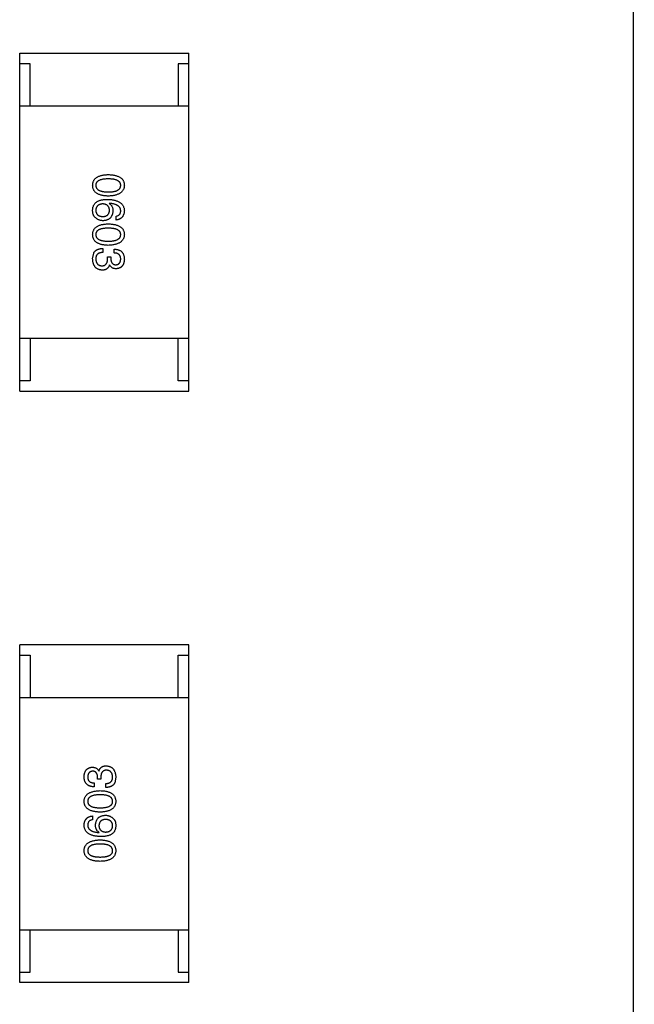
# Model space of a CAD drawing. Header units: inches. Extents: x -100 to 126, y -58 to 58.
# Tile 61 of 118: x 113.3 to 116.21, y -18.59 to -13.93. Entities that reach past the tile are written whole.
import ezdxf

# ---------------------------------------------------------------- set-up
doc = ezdxf.new("R2010")
doc.units = ezdxf.units.IN
doc.header["$LTSCALE"] = 1.21
doc.header["$MEASUREMENT"] = 0
doc.layers.get('0').update_dxf_attribs({"linetype": 'CONTINUOUS'})

msp = doc.modelspace()

# ---------------------------------------------------------------- linework, layer by layer
at = {"color": 7, "linetype": 'Continuous'}
for p, q in [((116.2082, -55.7893), (116.2011, 16.0874)), ((113.2988, -14.0894), (114.0988, -14.0894)), ((113.2988, -15.6894), (113.2988, -14.0894)), ((114.0988, -15.6894), (114.0988, -14.0894)), ((113.3488, -14.1394), (113.2988, -14.1394)), ((113.3488, -14.3394), (113.3488, -14.1394)), ((114.0988, -14.1394), (114.0488, -14.1394)), ((114.0488, -14.1394), (114.0488, -14.3394)), ((114.0988, -14.3394), (113.2988, -14.3394)), ((113.7226, -14.7999), (113.7218, -14.8007)), ((113.7546, -14.8786), (113.7546, -14.8606)), ((113.6439, -15.0626), (113.6489, -15.0355)), ((113.6915, -15.0134), (113.6915, -15.0322)), ((113.7144, -15.0527), (113.73, -15.0527)), ((113.7144, -15.0617), (113.7144, -15.0527)), ((113.73, -15.0527), (113.73, -15.0626)), ((113.7456, -15.0347), (113.7456, -15.0167)), ((113.7243, -15.0913), (113.7234, -15.0913)), ((114.0988, -15.4394), (113.2988, -15.4394)), ((113.3488, -15.4394), (113.3488, -15.6394)), ((114.0488, -15.6394), (114.0488, -15.4394)), ((113.3488, -15.6394), (113.2988, -15.6394)), ((114.0988, -15.6394), (114.0488, -15.6394)), ((113.2988, -15.6894), (114.0988, -15.6894)), ((114.0985, -16.8891), (113.2985, -16.8891)), ((113.2985, -18.4891), (113.2985, -16.8891)), ((114.0985, -18.4891), (114.0985, -16.8891)), ((113.2985, -16.9391), (113.3485, -16.9391)), ((113.3485, -16.9391), (113.3485, -17.1391)), ((114.0485, -16.9391), (114.0985, -16.9391)), ((114.0485, -17.1391), (114.0485, -16.9391)), ((113.2985, -17.1391), (114.0985, -17.1391)), ((113.6672, -17.5258), (113.6672, -17.5159)), ((113.6828, -17.5258), (113.6672, -17.5258)), ((113.673, -17.4873), (113.6738, -17.4873)), ((113.6828, -17.5168), (113.6828, -17.5258)), ((113.7533, -17.5159), (113.7484, -17.543)), ((113.6516, -17.5438), (113.6516, -17.5618)), ((113.7057, -17.5651), (113.7057, -17.5463)), ((113.6426, -17.6999), (113.6426, -17.7179)), ((113.6746, -17.7786), (113.6754, -17.7778)), ((113.2985, -18.2391), (114.0985, -18.2391)), ((113.3485, -18.4391), (113.3485, -18.2391)), ((114.0485, -18.2391), (114.0485, -18.4391)), ((113.2985, -18.4391), (113.3485, -18.4391)), ((114.0485, -18.4391), (114.0985, -18.4391)), ((114.0985, -18.4891), (113.2985, -18.4891))]:
    msp.add_line(p, q, dxfattribs=at)
for points, knots in [([(113.6439, -14.7145), (113.644, -14.7125), (113.6442, -14.7086), (113.6451, -14.703), (113.6467, -14.6977), (113.6487, -14.6928), (113.6514, -14.6883), (113.6546, -14.6842), (113.6584, -14.6804), (113.6628, -14.6771), (113.6677, -14.674), (113.6732, -14.6715), (113.6793, -14.6692), (113.6859, -14.6673), (113.693, -14.6658), (113.7008, -14.6647), (113.709, -14.664), (113.7148, -14.6638), (113.7177, -14.6637)], [0, 0, 0, 0, 0.059135, 0.115606, 0.169241, 0.221578, 0.273261, 0.324749, 0.377329, 0.431642, 0.488541, 0.548597, 0.612232, 0.680174, 0.752504, 0.829777, 0.912307, 1, 1, 1, 1]), ([(113.7177, -14.6637), (113.7208, -14.6638), (113.7267, -14.664), (113.7352, -14.6647), (113.7432, -14.6658), (113.7506, -14.6673), (113.7574, -14.6692), (113.7637, -14.6715), (113.7694, -14.674), (113.7744, -14.6771), (113.779, -14.6804), (113.7829, -14.6842), (113.7862, -14.6883), (113.789, -14.6928), (113.7911, -14.6977), (113.7927, -14.703), (113.7937, -14.7086), (113.7939, -14.7125), (113.7939, -14.7145)], [0, 0, 0, 0, 0.088823, 0.172287, 0.250296, 0.323438, 0.392244, 0.456221, 0.516635, 0.573871, 0.628, 0.680335, 0.731489, 0.782557, 0.834044, 0.886738, 0.942089, 1, 1, 1, 1]), ([(113.7177, -14.7653), (113.7148, -14.7652), (113.709, -14.765), (113.7008, -14.7642), (113.693, -14.7631), (113.6859, -14.7616), (113.6793, -14.7598), (113.6732, -14.7575), (113.6677, -14.7549), (113.6628, -14.7519), (113.6584, -14.7485), (113.6546, -14.7448), (113.6514, -14.7406), (113.6487, -14.7361), (113.6467, -14.7312), (113.6451, -14.726), (113.6442, -14.7204), (113.644, -14.7165), (113.6439, -14.7145)], [0, 0, 0, 0, 0.08769, 0.170218, 0.24749, 0.319818, 0.387758, 0.451391, 0.511445, 0.568185, 0.622681, 0.67526, 0.726746, 0.778428, 0.830764, 0.884397, 0.940866, 1, 1, 1, 1]), ([(113.7177, -14.6842), (113.7153, -14.6842), (113.7107, -14.6842), (113.704, -14.6846), (113.6978, -14.6851), (113.692, -14.6859), (113.6867, -14.6871), (113.6818, -14.6883), (113.6774, -14.6898), (113.6735, -14.6916), (113.67, -14.6936), (113.667, -14.6959), (113.6644, -14.6984), (113.6623, -14.7012), (113.6607, -14.7041), (113.6595, -14.7074), (113.6588, -14.7109), (113.6587, -14.7133), (113.6587, -14.7145)], [0, 0, 0, 0, 0.096457, 0.187288, 0.27178, 0.350132, 0.423455, 0.491343, 0.554037, 0.612253, 0.666313, 0.717038, 0.764921, 0.811214, 0.856775, 0.902988, 0.950234, 1, 1, 1, 1]), ([(113.6587, -14.7145), (113.6588, -14.7157), (113.6589, -14.7182), (113.6597, -14.7218), (113.6609, -14.7251), (113.6626, -14.7282), (113.6648, -14.731), (113.6674, -14.7335), (113.6704, -14.7359), (113.6739, -14.738), (113.6778, -14.7398), (113.6822, -14.7413), (113.687, -14.7427), (113.6923, -14.7438), (113.698, -14.7446), (113.7042, -14.7452), (113.7108, -14.7456), (113.7154, -14.7456), (113.7177, -14.7456)], [0, 0, 0, 0, 0.050879, 0.099377, 0.146973, 0.193618, 0.240619, 0.289461, 0.34047, 0.395283, 0.453059, 0.515633, 0.582666, 0.655287, 0.732971, 0.815933, 0.905166, 1, 1, 1, 1]), ([(113.7767, -14.7145), (113.7767, -14.7133), (113.7766, -14.7109), (113.7759, -14.7074), (113.7748, -14.7041), (113.7731, -14.7011), (113.771, -14.6984), (113.7684, -14.6959), (113.7654, -14.6936), (113.7619, -14.6916), (113.758, -14.6898), (113.7536, -14.6883), (113.7487, -14.6871), (113.7434, -14.6859), (113.7376, -14.6852), (113.7314, -14.6846), (113.7247, -14.6842), (113.7201, -14.6842), (113.7177, -14.6842)], [0, 0, 0, 0, 0.049764, 0.097007, 0.143217, 0.188577, 0.235116, 0.282997, 0.333719, 0.387776, 0.445989, 0.508679, 0.576563, 0.649481, 0.728235, 0.812722, 0.903548, 1, 1, 1, 1]), ([(113.7177, -14.7456), (113.7201, -14.7456), (113.7247, -14.7456), (113.7314, -14.7452), (113.7376, -14.7446), (113.7434, -14.7438), (113.7487, -14.7427), (113.7536, -14.7414), (113.758, -14.7398), (113.7619, -14.738), (113.7654, -14.7359), (113.7684, -14.7336), (113.771, -14.731), (113.7731, -14.7282), (113.7748, -14.7251), (113.7759, -14.7218), (113.7766, -14.7182), (113.7767, -14.7157), (113.7767, -14.7145)], [0, 0, 0, 0, 0.095719, 0.185854, 0.269738, 0.347952, 0.420315, 0.487894, 0.550245, 0.608186, 0.662454, 0.713283, 0.761375, 0.808209, 0.854301, 0.901312, 0.949396, 1, 1, 1, 1]), ([(113.7939, -14.7145), (113.7938, -14.7164), (113.7936, -14.7203), (113.7925, -14.7258), (113.7909, -14.731), (113.7887, -14.7358), (113.7859, -14.7403), (113.7825, -14.7444), (113.7786, -14.7481), (113.774, -14.7515), (113.769, -14.7545), (113.7633, -14.7571), (113.7571, -14.7594), (113.7503, -14.7613), (113.743, -14.7628), (113.7351, -14.7641), (113.7266, -14.7649), (113.7207, -14.7652), (113.7177, -14.7653)], [0, 0, 0, 0, 0.057415, 0.112361, 0.16496, 0.216437, 0.267441, 0.318839, 0.371478, 0.426325, 0.483626, 0.544235, 0.608673, 0.677374, 0.750405, 0.828394, 0.911525, 1, 1, 1, 1]), ([(113.6439, -14.8302), (113.6441, -14.8282), (113.6443, -14.8242), (113.6454, -14.8184), (113.647, -14.8129), (113.6492, -14.8079), (113.6519, -14.8032), (113.6553, -14.7989), (113.6591, -14.795), (113.6621, -14.7928), (113.6636, -14.7917)], [0, 0, 0, 0, 0.137449, 0.267856, 0.393219, 0.514735, 0.63397, 0.753734, 0.874967, 1, 1, 1, 1]), ([(113.6915, -14.8024), (113.6902, -14.8024), (113.6877, -14.8026), (113.684, -14.8032), (113.6806, -14.8039), (113.6775, -14.8049), (113.6746, -14.806), (113.6719, -14.8075), (113.6694, -14.8091), (113.6673, -14.811), (113.6653, -14.813), (113.6637, -14.8153), (113.6622, -14.8178), (113.661, -14.8205), (113.66, -14.8235), (113.6594, -14.8266), (113.6588, -14.83), (113.6587, -14.8323), (113.6587, -14.8335)], [0, 0, 0, 0, 0.076467, 0.148148, 0.216496, 0.280559, 0.342274, 0.401168, 0.458322, 0.514073, 0.569257, 0.62465, 0.68124, 0.739113, 0.799947, 0.862804, 0.929597, 1, 1, 1, 1]), ([(113.6636, -14.7917), (113.6652, -14.7909), (113.6684, -14.7891), (113.6736, -14.7869), (113.6793, -14.7851), (113.6855, -14.7836), (113.692, -14.7824), (113.6991, -14.7817), (113.7066, -14.7811), (113.7118, -14.7811), (113.7144, -14.7811)], [0, 0, 0, 0, 0.101889, 0.209155, 0.322694, 0.442863, 0.569758, 0.70479, 0.848502, 1, 1, 1, 1]), ([(113.7234, -14.8327), (113.7234, -14.8315), (113.7233, -14.8293), (113.7228, -14.826), (113.7221, -14.8229), (113.7212, -14.8201), (113.7201, -14.8174), (113.7186, -14.815), (113.717, -14.8127), (113.7151, -14.8107), (113.713, -14.8089), (113.7106, -14.8074), (113.708, -14.806), (113.7051, -14.8048), (113.7021, -14.8039), (113.6987, -14.8031), (113.6952, -14.8026), (113.6927, -14.8025), (113.6915, -14.8024)], [0, 0, 0, 0, 0.070453, 0.136523, 0.199866, 0.260392, 0.318446, 0.374657, 0.430182, 0.485556, 0.541071, 0.598396, 0.657208, 0.718642, 0.783247, 0.851631, 0.923928, 1, 1, 1, 1]), ([(113.7144, -14.7811), (113.7176, -14.7812), (113.7237, -14.7813), (113.7325, -14.7822), (113.7408, -14.7833), (113.7485, -14.785), (113.7556, -14.7869), (113.762, -14.7893), (113.7679, -14.7921), (113.7732, -14.7953), (113.778, -14.7988), (113.782, -14.8028), (113.7856, -14.8072), (113.7885, -14.8121), (113.7908, -14.8173), (113.7925, -14.8229), (113.7936, -14.8289), (113.7938, -14.833), (113.7939, -14.8352)], [0, 0, 0, 0, 0.087517, 0.169686, 0.246944, 0.319347, 0.387088, 0.450961, 0.511075, 0.567974, 0.622351, 0.675039, 0.726853, 0.778688, 0.83093, 0.884738, 0.941043, 1, 1, 1, 1]), ([(113.7218, -14.8007), (113.7232, -14.8016), (113.7261, -14.8033), (113.7298, -14.8065), (113.7329, -14.8101), (113.7355, -14.8142), (113.7374, -14.8188), (113.7389, -14.8239), (113.7397, -14.8294), (113.7398, -14.8332), (113.7398, -14.8352)], [0, 0, 0, 0, 0.122276, 0.239997, 0.35611, 0.473903, 0.59404, 0.720428, 0.855383, 1, 1, 1, 1]), ([(113.7767, -14.8352), (113.7766, -14.8339), (113.7764, -14.8313), (113.7756, -14.8276), (113.7744, -14.8242), (113.7728, -14.8209), (113.7708, -14.8179), (113.7684, -14.8151), (113.7655, -14.8126), (113.7624, -14.8102), (113.7588, -14.8082), (113.7548, -14.8063), (113.7504, -14.8047), (113.7456, -14.8033), (113.7404, -14.8021), (113.7348, -14.8011), (113.7289, -14.8004), (113.7247, -14.8001), (113.7226, -14.7999)], [0, 0, 0, 0, 0.054741, 0.107075, 0.158339, 0.208382, 0.258772, 0.310045, 0.362765, 0.417822, 0.475982, 0.537466, 0.602901, 0.673037, 0.747247, 0.826291, 0.910782, 1, 1, 1, 1]), ([(113.6562, -14.8671), (113.6552, -14.8662), (113.6531, -14.8643), (113.6505, -14.8608), (113.6482, -14.8569), (113.6465, -14.8525), (113.6452, -14.8476), (113.6443, -14.8422), (113.6438, -14.8364), (113.6439, -14.8323), (113.6439, -14.8302)], [0, 0, 0, 0, 0.105033, 0.21147, 0.321511, 0.438526, 0.563605, 0.698055, 0.843218, 1, 1, 1, 1]), ([(113.6931, -14.8819), (113.6914, -14.8818), (113.6879, -14.8817), (113.6828, -14.8811), (113.6779, -14.8799), (113.6732, -14.8783), (113.6687, -14.8762), (113.6643, -14.8736), (113.6601, -14.8706), (113.6575, -14.8683), (113.6562, -14.8671)], [0, 0, 0, 0, 0.12904, 0.253809, 0.377066, 0.499122, 0.621469, 0.744665, 0.870607, 1, 1, 1, 1]), ([(113.6587, -14.8335), (113.6588, -14.8346), (113.659, -14.8367), (113.6595, -14.8398), (113.6603, -14.8427), (113.6613, -14.8454), (113.6626, -14.8479), (113.6641, -14.8503), (113.6659, -14.8524), (113.6679, -14.8543), (113.6701, -14.856), (113.6726, -14.8575), (113.6753, -14.8588), (113.6782, -14.8599), (113.6814, -14.8607), (113.6848, -14.8614), (113.6885, -14.862), (113.691, -14.8621), (113.6923, -14.8622)], [0, 0, 0, 0, 0.066682, 0.130303, 0.190802, 0.248749, 0.30534, 0.361219, 0.415721, 0.471765, 0.528279, 0.586428, 0.64659, 0.710143, 0.776461, 0.846692, 0.921137, 1, 1, 1, 1]), ([(113.6923, -14.8622), (113.6935, -14.8621), (113.6959, -14.862), (113.6994, -14.8614), (113.7026, -14.8607), (113.7056, -14.8598), (113.7084, -14.8587), (113.7109, -14.8574), (113.7132, -14.8558), (113.7153, -14.8541), (113.7171, -14.8521), (113.7187, -14.8499), (113.7201, -14.8475), (113.7213, -14.845), (113.7222, -14.8422), (113.7228, -14.8392), (113.7233, -14.836), (113.7234, -14.8338), (113.7234, -14.8327)], [0, 0, 0, 0, 0.076288, 0.14871, 0.216387, 0.281386, 0.342528, 0.402111, 0.4591, 0.514852, 0.569974, 0.625644, 0.682226, 0.740156, 0.800362, 0.863471, 0.930116, 1, 1, 1, 1]), ([(113.7398, -14.8352), (113.7397, -14.837), (113.7394, -14.8405), (113.7385, -14.8457), (113.7373, -14.8505), (113.7358, -14.8549), (113.7339, -14.8591), (113.7318, -14.8629), (113.7293, -14.8663), (113.7266, -14.8694), (113.7235, -14.8722), (113.7201, -14.8746), (113.7163, -14.8767), (113.7123, -14.8785), (113.7079, -14.8798), (113.7033, -14.8809), (113.6983, -14.8816), (113.6949, -14.8818), (113.6931, -14.8819)], [0, 0, 0, 0, 0.074228, 0.144548, 0.211288, 0.274576, 0.335162, 0.393915, 0.450599, 0.506657, 0.562409, 0.618617, 0.676096, 0.735061, 0.79654, 0.860906, 0.928473, 1, 1, 1, 1]), ([(113.7546, -14.8606), (113.7563, -14.8602), (113.7597, -14.8594), (113.7642, -14.8576), (113.7681, -14.8552), (113.7713, -14.8523), (113.7738, -14.8487), (113.7755, -14.8447), (113.7766, -14.8401), (113.7767, -14.8368), (113.7767, -14.8352)], [0, 0, 0, 0, 0.1439, 0.274233, 0.394478, 0.509388, 0.621911, 0.738504, 0.863414, 1, 1, 1, 1]), ([(113.7939, -14.8352), (113.7938, -14.8367), (113.7935, -14.8399), (113.7929, -14.8444), (113.7919, -14.8486), (113.7906, -14.8526), (113.7891, -14.8563), (113.7873, -14.8597), (113.7853, -14.8629), (113.7829, -14.8657), (113.7803, -14.8683), (113.7774, -14.8706), (113.7743, -14.8727), (113.7709, -14.8744), (113.7672, -14.8759), (113.7632, -14.8771), (113.759, -14.878), (113.7561, -14.8784), (113.7546, -14.8786)], [0, 0, 0, 0, 0.073784, 0.144317, 0.211047, 0.274818, 0.336501, 0.395724, 0.453465, 0.510016, 0.566585, 0.622844, 0.680328, 0.739335, 0.800408, 0.863904, 0.93053, 1, 1, 1, 1]), ([(113.6439, -14.9476), (113.644, -14.9456), (113.6442, -14.9418), (113.6451, -14.9361), (113.6467, -14.9309), (113.6487, -14.926), (113.6514, -14.9215), (113.6546, -14.9173), (113.6584, -14.9136), (113.6628, -14.9102), (113.6677, -14.9072), (113.6732, -14.9046), (113.6793, -14.9024), (113.6859, -14.9005), (113.693, -14.899), (113.7008, -14.8979), (113.709, -14.8971), (113.7148, -14.8969), (113.7177, -14.8968)], [0, 0, 0, 0, 0.059135, 0.115606, 0.169241, 0.221578, 0.273261, 0.324749, 0.377329, 0.431642, 0.488541, 0.548597, 0.612232, 0.680174, 0.752504, 0.829777, 0.912307, 1, 1, 1, 1]), ([(113.7177, -14.8968), (113.7208, -14.8969), (113.7267, -14.8971), (113.7352, -14.8979), (113.7432, -14.899), (113.7506, -14.9005), (113.7574, -14.9023), (113.7637, -14.9046), (113.7694, -14.9072), (113.7744, -14.9102), (113.779, -14.9136), (113.7829, -14.9173), (113.7862, -14.9215), (113.789, -14.926), (113.7911, -14.9309), (113.7927, -14.9361), (113.7937, -14.9418), (113.7939, -14.9456), (113.7939, -14.9476)], [0, 0, 0, 0, 0.088823, 0.172287, 0.250296, 0.323438, 0.392244, 0.456221, 0.516635, 0.573871, 0.628, 0.680335, 0.731489, 0.782557, 0.834044, 0.886738, 0.942089, 1, 1, 1, 1]), ([(113.7177, -14.9985), (113.7148, -14.9983), (113.709, -14.9981), (113.7008, -14.9974), (113.693, -14.9963), (113.6859, -14.9948), (113.6793, -14.9929), (113.6732, -14.9907), (113.6677, -14.9881), (113.6628, -14.9851), (113.6584, -14.9817), (113.6546, -14.9779), (113.6514, -14.9738), (113.6487, -14.9693), (113.6467, -14.9644), (113.6451, -14.9591), (113.6442, -14.9535), (113.644, -14.9496), (113.6439, -14.9476)], [0, 0, 0, 0, 0.08769, 0.170218, 0.24749, 0.319818, 0.387758, 0.451391, 0.511445, 0.568185, 0.622681, 0.67526, 0.726746, 0.778428, 0.830764, 0.884397, 0.940866, 1, 1, 1, 1]), ([(113.7177, -14.9173), (113.7153, -14.9173), (113.7107, -14.9174), (113.704, -14.9177), (113.6978, -14.9183), (113.692, -14.9191), (113.6867, -14.9202), (113.6818, -14.9214), (113.6774, -14.923), (113.6735, -14.9248), (113.67, -14.9268), (113.667, -14.929), (113.6644, -14.9315), (113.6623, -14.9343), (113.6607, -14.9373), (113.6595, -14.9405), (113.6588, -14.944), (113.6587, -14.9464), (113.6587, -14.9476)], [0, 0, 0, 0, 0.096457, 0.187288, 0.27178, 0.350132, 0.423455, 0.491343, 0.554037, 0.612253, 0.666313, 0.717038, 0.764921, 0.811214, 0.856775, 0.902988, 0.950234, 1, 1, 1, 1]), ([(113.6587, -14.9476), (113.6588, -14.9489), (113.6589, -14.9513), (113.6597, -14.9549), (113.6609, -14.9582), (113.6626, -14.9613), (113.6648, -14.9642), (113.6674, -14.9667), (113.6704, -14.969), (113.6739, -14.9711), (113.6778, -14.9729), (113.6822, -14.9745), (113.687, -14.9758), (113.6923, -14.9769), (113.698, -14.9778), (113.7042, -14.9783), (113.7108, -14.9787), (113.7154, -14.9788), (113.7177, -14.9788)], [0, 0, 0, 0, 0.050879, 0.099377, 0.146973, 0.193618, 0.240619, 0.289461, 0.34047, 0.395283, 0.453059, 0.515633, 0.582666, 0.655287, 0.732971, 0.815933, 0.905166, 1, 1, 1, 1]), ([(113.7767, -14.9476), (113.7767, -14.9464), (113.7766, -14.944), (113.7759, -14.9405), (113.7748, -14.9373), (113.7731, -14.9343), (113.771, -14.9316), (113.7684, -14.929), (113.7654, -14.9268), (113.7619, -14.9248), (113.758, -14.923), (113.7536, -14.9214), (113.7487, -14.9202), (113.7434, -14.9191), (113.7376, -14.9183), (113.7314, -14.9177), (113.7247, -14.9174), (113.7201, -14.9173), (113.7177, -14.9173)], [0, 0, 0, 0, 0.049764, 0.097007, 0.143217, 0.188577, 0.235116, 0.282997, 0.333719, 0.387776, 0.445989, 0.508679, 0.576563, 0.649481, 0.728235, 0.812722, 0.903548, 1, 1, 1, 1]), ([(113.7177, -14.9788), (113.7201, -14.9788), (113.7247, -14.9787), (113.7314, -14.9783), (113.7376, -14.9778), (113.7434, -14.9769), (113.7487, -14.9758), (113.7536, -14.9745), (113.758, -14.9729), (113.7619, -14.9711), (113.7654, -14.969), (113.7684, -14.9667), (113.771, -14.9641), (113.7731, -14.9613), (113.7748, -14.9582), (113.7759, -14.9549), (113.7766, -14.9513), (113.7767, -14.9489), (113.7767, -14.9476)], [0, 0, 0, 0, 0.095719, 0.185854, 0.269738, 0.347952, 0.420315, 0.487894, 0.550245, 0.608186, 0.662454, 0.713283, 0.761375, 0.808209, 0.854301, 0.901312, 0.949396, 1, 1, 1, 1]), ([(113.7939, -14.9476), (113.7938, -14.9496), (113.7936, -14.9534), (113.7925, -14.959), (113.7909, -14.9641), (113.7887, -14.969), (113.7859, -14.9735), (113.7825, -14.9776), (113.7786, -14.9813), (113.774, -14.9846), (113.769, -14.9877), (113.7633, -14.9903), (113.7571, -14.9926), (113.7503, -14.9945), (113.743, -14.996), (113.7351, -14.9972), (113.7266, -14.9981), (113.7207, -14.9983), (113.7177, -14.9985)], [0, 0, 0, 0, 0.057415, 0.112361, 0.16496, 0.216437, 0.267441, 0.318839, 0.371478, 0.426325, 0.483626, 0.544235, 0.608673, 0.677374, 0.750405, 0.828394, 0.911525, 1, 1, 1, 1]), ([(113.6489, -15.0355), (113.6493, -15.0346), (113.6501, -15.0329), (113.6517, -15.0305), (113.6533, -15.0282), (113.6552, -15.0261), (113.6572, -15.0242), (113.6594, -15.0224), (113.6619, -15.0208), (113.6644, -15.0193), (113.6672, -15.018), (113.6701, -15.0168), (113.6733, -15.0159), (113.6766, -15.015), (113.68, -15.0144), (113.6837, -15.0139), (113.6875, -15.0135), (113.6901, -15.0134), (113.6915, -15.0134)], [0, 0, 0, 0, 0.056906, 0.113264, 0.168825, 0.223843, 0.279195, 0.335267, 0.392098, 0.450414, 0.51054, 0.572219, 0.636652, 0.703156, 0.773102, 0.845505, 0.921063, 1, 1, 1, 1]), ([(113.6915, -15.0322), (113.6902, -15.0323), (113.6876, -15.0324), (113.6839, -15.0329), (113.6804, -15.0335), (113.6772, -15.0344), (113.6742, -15.0356), (113.6715, -15.0369), (113.6691, -15.0386), (113.6669, -15.0404), (113.6649, -15.0425), (113.6632, -15.0448), (113.6618, -15.0473), (113.6607, -15.0501), (113.6598, -15.0531), (113.6592, -15.0563), (113.6588, -15.0598), (113.6587, -15.0622), (113.6587, -15.0634)], [0, 0, 0, 0, 0.07723, 0.149593, 0.217944, 0.282232, 0.34411, 0.402297, 0.458791, 0.513966, 0.568538, 0.623291, 0.679957, 0.737243, 0.798142, 0.86118, 0.928728, 1, 1, 1, 1]), ([(113.7456, -15.0167), (113.7475, -15.0167), (113.7512, -15.0168), (113.7566, -15.0175), (113.7617, -15.0185), (113.7664, -15.0198), (113.7707, -15.0216), (113.7747, -15.0236), (113.7783, -15.0261), (113.7815, -15.0289), (113.7844, -15.0321), (113.7868, -15.0356), (113.789, -15.0395), (113.7907, -15.0438), (113.7921, -15.0484), (113.7931, -15.0533), (113.7938, -15.0587), (113.7939, -15.0623), (113.7939, -15.0642)], [0, 0, 0, 0, 0.074804, 0.144899, 0.211458, 0.274554, 0.334363, 0.392059, 0.448123, 0.503024, 0.558154, 0.613471, 0.670844, 0.729926, 0.792003, 0.857405, 0.926768, 1, 1, 1, 1]), ([(113.7767, -15.0634), (113.7767, -15.0623), (113.7767, -15.0601), (113.7763, -15.0569), (113.7757, -15.0539), (113.7748, -15.0512), (113.7738, -15.0486), (113.7724, -15.0463), (113.7708, -15.0441), (113.769, -15.0422), (113.7669, -15.0405), (113.7645, -15.0391), (113.762, -15.0378), (113.7592, -15.0367), (113.7561, -15.0359), (113.7528, -15.0353), (113.7493, -15.0349), (113.7468, -15.0348), (113.7456, -15.0347)], [0, 0, 0, 0, 0.069877, 0.136363, 0.198671, 0.257968, 0.315462, 0.370709, 0.425568, 0.479847, 0.535753, 0.592303, 0.651386, 0.713311, 0.778642, 0.84836, 0.921866, 1, 1, 1, 1]), ([(113.6898, -15.1158), (113.688, -15.1157), (113.6846, -15.1155), (113.6795, -15.1146), (113.6748, -15.1133), (113.6704, -15.1117), (113.6663, -15.1097), (113.6626, -15.1073), (113.6592, -15.1045), (113.6562, -15.1013), (113.6534, -15.0978), (113.6511, -15.0939), (113.649, -15.0896), (113.6473, -15.0849), (113.646, -15.0798), (113.6449, -15.0744), (113.6442, -15.0686), (113.644, -15.0646), (113.6439, -15.0626)], [0, 0, 0, 0, 0.068236, 0.132937, 0.194125, 0.253174, 0.310181, 0.365986, 0.421096, 0.476216, 0.532352, 0.590232, 0.649824, 0.71274, 0.778406, 0.848058, 0.921922, 1, 1, 1, 1]), ([(113.6587, -15.0634), (113.6588, -15.0646), (113.6589, -15.067), (113.6595, -15.0705), (113.6602, -15.0737), (113.661, -15.0767), (113.6621, -15.0795), (113.6634, -15.0821), (113.6649, -15.0844), (113.6666, -15.0866), (113.6686, -15.0885), (113.6706, -15.0902), (113.673, -15.0916), (113.6755, -15.0928), (113.6781, -15.0938), (113.6811, -15.0945), (113.6841, -15.0951), (113.6863, -15.0953), (113.6874, -15.0954)], [0, 0, 0, 0, 0.076694, 0.149502, 0.218019, 0.283183, 0.345589, 0.405199, 0.462852, 0.519478, 0.575313, 0.630559, 0.687006, 0.744638, 0.804006, 0.866059, 0.931486, 1, 1, 1, 1]), ([(113.6874, -15.0954), (113.6885, -15.0953), (113.6906, -15.0953), (113.6937, -15.0949), (113.6966, -15.0942), (113.6992, -15.0933), (113.7017, -15.0921), (113.7039, -15.0907), (113.7059, -15.089), (113.7077, -15.087), (113.7093, -15.0847), (113.7107, -15.0822), (113.7119, -15.0794), (113.7128, -15.0764), (113.7136, -15.0731), (113.714, -15.0695), (113.7144, -15.0657), (113.7144, -15.0631), (113.7144, -15.0617)], [0, 0, 0, 0, 0.066518, 0.129194, 0.188613, 0.245254, 0.300032, 0.353805, 0.407079, 0.461108, 0.516272, 0.574141, 0.634837, 0.699275, 0.767504, 0.840272, 0.917505, 1, 1, 1, 1]), ([(113.7234, -15.0913), (113.7231, -15.0923), (113.7225, -15.0942), (113.7214, -15.097), (113.7201, -15.0996), (113.7186, -15.102), (113.717, -15.1042), (113.7153, -15.1063), (113.7134, -15.1081), (113.7114, -15.1098), (113.7092, -15.1112), (113.7069, -15.1124), (113.7044, -15.1135), (113.7017, -15.1143), (113.699, -15.1151), (113.6961, -15.1155), (113.693, -15.1158), (113.6909, -15.1158), (113.6898, -15.1158)], [0, 0, 0, 0, 0.069445, 0.136039, 0.200011, 0.261745, 0.322328, 0.381403, 0.438864, 0.496655, 0.554398, 0.612391, 0.672266, 0.733005, 0.79604, 0.861293, 0.928785, 1, 1, 1, 1]), ([(113.7554, -15.1093), (113.7536, -15.1092), (113.75, -15.1092), (113.7449, -15.1083), (113.7403, -15.1069), (113.7361, -15.1049), (113.7324, -15.1023), (113.7292, -15.0992), (113.7264, -15.0955), (113.725, -15.0927), (113.7243, -15.0913)], [0, 0, 0, 0, 0.143686, 0.277942, 0.40333, 0.521785, 0.638573, 0.755208, 0.874773, 1, 1, 1, 1]), ([(113.73, -15.0626), (113.7301, -15.0637), (113.7301, -15.0658), (113.7305, -15.0689), (113.7311, -15.0717), (113.7317, -15.0744), (113.7326, -15.0769), (113.7337, -15.0792), (113.7349, -15.0812), (113.7363, -15.0831), (113.7379, -15.0847), (113.7397, -15.0862), (113.7416, -15.0874), (113.7437, -15.0884), (113.746, -15.0893), (113.7484, -15.0899), (113.751, -15.0903), (113.7528, -15.0904), (113.7538, -15.0904)], [0, 0, 0, 0, 0.079415, 0.154091, 0.22508, 0.29186, 0.355026, 0.415127, 0.472418, 0.528511, 0.583551, 0.638361, 0.693547, 0.750023, 0.807857, 0.868401, 0.932259, 1, 1, 1, 1]), ([(113.7538, -15.0904), (113.7547, -15.0903), (113.7564, -15.0902), (113.7589, -15.0897), (113.7613, -15.089), (113.7635, -15.0882), (113.7655, -15.0871), (113.7674, -15.0859), (113.7691, -15.0845), (113.7706, -15.0829), (113.772, -15.0811), (113.7732, -15.0791), (113.7742, -15.0769), (113.7751, -15.0746), (113.7757, -15.072), (113.7762, -15.0693), (113.7766, -15.0664), (113.7767, -15.0644), (113.7767, -15.0634)], [0, 0, 0, 0, 0.067655, 0.132224, 0.194132, 0.253145, 0.309858, 0.366002, 0.421361, 0.47702, 0.532632, 0.590536, 0.65067, 0.713258, 0.779588, 0.848803, 0.921949, 1, 1, 1, 1]), ([(113.7939, -15.0642), (113.7939, -15.0659), (113.7937, -15.0693), (113.793, -15.0741), (113.7922, -15.0787), (113.791, -15.0829), (113.7896, -15.0869), (113.7878, -15.0905), (113.7859, -15.0938), (113.7836, -15.0968), (113.781, -15.0995), (113.7782, -15.1019), (113.775, -15.1039), (113.7717, -15.1056), (113.768, -15.107), (113.764, -15.1081), (113.7598, -15.1089), (113.7569, -15.1092), (113.7554, -15.1093)], [0, 0, 0, 0, 0.077845, 0.151584, 0.221397, 0.287366, 0.350104, 0.410398, 0.467998, 0.524388, 0.579979, 0.635152, 0.690917, 0.747936, 0.806661, 0.867861, 0.932479, 1, 1, 1, 1]), ([(113.6033, -17.5143), (113.6034, -17.5126), (113.6035, -17.5092), (113.6042, -17.5044), (113.6051, -17.4998), (113.6063, -17.4956), (113.6077, -17.4916), (113.6094, -17.488), (113.6114, -17.4847), (113.6137, -17.4817), (113.6162, -17.479), (113.6191, -17.4767), (113.6222, -17.4746), (113.6256, -17.4729), (113.6292, -17.4715), (113.6332, -17.4704), (113.6374, -17.4696), (113.6403, -17.4693), (113.6418, -17.4692)], [0, 0, 0, 0, 0.077845, 0.151584, 0.221397, 0.287366, 0.350104, 0.410398, 0.467998, 0.524388, 0.579979, 0.635152, 0.690917, 0.747936, 0.806661, 0.867861, 0.932479, 1, 1, 1, 1]), ([(113.6418, -17.4692), (113.6436, -17.4693), (113.6472, -17.4694), (113.6523, -17.4702), (113.6569, -17.4716), (113.6611, -17.4736), (113.6648, -17.4762), (113.6681, -17.4793), (113.6708, -17.483), (113.6722, -17.4858), (113.673, -17.4873)], [0, 0, 0, 0, 0.143686, 0.277942, 0.40333, 0.521785, 0.638573, 0.755208, 0.874773, 1, 1, 1, 1]), ([(113.6738, -17.4873), (113.6741, -17.4863), (113.6747, -17.4843), (113.6758, -17.4815), (113.6772, -17.4789), (113.6786, -17.4765), (113.6802, -17.4743), (113.6819, -17.4723), (113.6838, -17.4704), (113.6858, -17.4688), (113.688, -17.4673), (113.6904, -17.4661), (113.6928, -17.465), (113.6955, -17.4642), (113.6982, -17.4635), (113.7012, -17.463), (113.7042, -17.4627), (113.7063, -17.4627), (113.7074, -17.4627)], [0, 0, 0, 0, 0.069445, 0.136039, 0.200011, 0.261745, 0.322328, 0.381403, 0.438864, 0.496655, 0.554398, 0.612391, 0.672266, 0.733005, 0.79604, 0.861293, 0.928785, 1, 1, 1, 1]), ([(113.7074, -17.4627), (113.7092, -17.4628), (113.7127, -17.4631), (113.7177, -17.4639), (113.7224, -17.4652), (113.7268, -17.4668), (113.7309, -17.4688), (113.7346, -17.4712), (113.738, -17.474), (113.7411, -17.4772), (113.7438, -17.4807), (113.7461, -17.4847), (113.7482, -17.4889), (113.7499, -17.4936), (113.7512, -17.4987), (113.7523, -17.5041), (113.753, -17.5099), (113.7532, -17.5139), (113.7533, -17.5159)], [0, 0, 0, 0, 0.068236, 0.132937, 0.194125, 0.253174, 0.310181, 0.365986, 0.421096, 0.476216, 0.532352, 0.590232, 0.649824, 0.71274, 0.778406, 0.848058, 0.921922, 1, 1, 1, 1]), ([(113.6516, -17.5618), (113.6497, -17.5618), (113.646, -17.5617), (113.6406, -17.561), (113.6355, -17.56), (113.6308, -17.5587), (113.6265, -17.5569), (113.6226, -17.5549), (113.619, -17.5524), (113.6157, -17.5496), (113.6129, -17.5464), (113.6104, -17.5429), (113.6083, -17.539), (113.6065, -17.5347), (113.6051, -17.5302), (113.6042, -17.5252), (113.6035, -17.5199), (113.6033, -17.5162), (113.6033, -17.5143)], [0, 0, 0, 0, 0.074804, 0.144899, 0.211458, 0.274554, 0.334363, 0.392059, 0.448123, 0.503024, 0.558154, 0.613471, 0.670844, 0.729926, 0.792003, 0.857405, 0.926768, 1, 1, 1, 1]), ([(113.6435, -17.4881), (113.6426, -17.4882), (113.6408, -17.4883), (113.6383, -17.4888), (113.6359, -17.4895), (113.6337, -17.4903), (113.6317, -17.4914), (113.6298, -17.4926), (113.6281, -17.494), (113.6266, -17.4956), (113.6252, -17.4974), (113.6241, -17.4994), (113.623, -17.5016), (113.6222, -17.5039), (113.6215, -17.5065), (113.621, -17.5092), (113.6206, -17.5121), (113.6205, -17.5141), (113.6205, -17.5151)], [0, 0, 0, 0, 0.067655, 0.132224, 0.194132, 0.253145, 0.309858, 0.366002, 0.421361, 0.47702, 0.532632, 0.590536, 0.65067, 0.713258, 0.779588, 0.848803, 0.921949, 1, 1, 1, 1]), ([(113.6205, -17.5151), (113.6205, -17.5162), (113.6206, -17.5184), (113.6209, -17.5216), (113.6215, -17.5246), (113.6224, -17.5273), (113.6235, -17.5299), (113.6248, -17.5322), (113.6264, -17.5344), (113.6283, -17.5363), (113.6303, -17.538), (113.6327, -17.5394), (113.6352, -17.5407), (113.6381, -17.5418), (113.6411, -17.5426), (113.6444, -17.5432), (113.648, -17.5437), (113.6504, -17.5438), (113.6516, -17.5438)], [0, 0, 0, 0, 0.069877, 0.136363, 0.198671, 0.257968, 0.315462, 0.370709, 0.425568, 0.479847, 0.535753, 0.592303, 0.651386, 0.713311, 0.778642, 0.84836, 0.921866, 1, 1, 1, 1]), ([(113.6672, -17.5159), (113.6672, -17.5149), (113.6671, -17.5127), (113.6667, -17.5096), (113.6662, -17.5068), (113.6655, -17.5041), (113.6646, -17.5016), (113.6635, -17.4994), (113.6623, -17.4973), (113.6609, -17.4954), (113.6593, -17.4938), (113.6576, -17.4924), (113.6556, -17.4911), (113.6535, -17.4901), (113.6513, -17.4892), (113.6488, -17.4886), (113.6462, -17.4882), (113.6444, -17.4881), (113.6435, -17.4881)], [0, 0, 0, 0, 0.079415, 0.154091, 0.22508, 0.29186, 0.355026, 0.415127, 0.472418, 0.528511, 0.583551, 0.638361, 0.693547, 0.750023, 0.807857, 0.868401, 0.932259, 1, 1, 1, 1]), ([(113.7098, -17.4832), (113.7088, -17.4832), (113.7066, -17.4832), (113.7035, -17.4836), (113.7007, -17.4843), (113.698, -17.4852), (113.6956, -17.4864), (113.6933, -17.4878), (113.6913, -17.4896), (113.6895, -17.4915), (113.6879, -17.4938), (113.6865, -17.4963), (113.6854, -17.4991), (113.6844, -17.5021), (113.6837, -17.5054), (113.6832, -17.509), (113.6828, -17.5128), (113.6828, -17.5154), (113.6828, -17.5168)], [0, 0, 0, 0, 0.066518, 0.129194, 0.188613, 0.245254, 0.300032, 0.353805, 0.407079, 0.461108, 0.516272, 0.574141, 0.634837, 0.699275, 0.767504, 0.840272, 0.917505, 1, 1, 1, 1]), ([(113.7057, -17.5463), (113.7071, -17.5462), (113.7096, -17.5461), (113.7134, -17.5456), (113.7168, -17.545), (113.7201, -17.5441), (113.723, -17.5429), (113.7257, -17.5416), (113.7282, -17.54), (113.7304, -17.5381), (113.7323, -17.536), (113.734, -17.5337), (113.7354, -17.5312), (113.7365, -17.5284), (113.7374, -17.5254), (113.7381, -17.5222), (113.7385, -17.5187), (113.7385, -17.5164), (113.7385, -17.5151)], [0, 0, 0, 0, 0.07723, 0.149593, 0.217944, 0.282232, 0.34411, 0.402297, 0.458791, 0.513966, 0.568538, 0.623291, 0.679957, 0.737243, 0.798142, 0.86118, 0.928728, 1, 1, 1, 1]), ([(113.7385, -17.5151), (113.7385, -17.5139), (113.7383, -17.5115), (113.7378, -17.5081), (113.7371, -17.5048), (113.7362, -17.5018), (113.7351, -17.499), (113.7338, -17.4964), (113.7323, -17.4941), (113.7306, -17.4919), (113.7287, -17.4901), (113.7266, -17.4883), (113.7243, -17.4869), (113.7218, -17.4857), (113.7191, -17.4847), (113.7162, -17.484), (113.7131, -17.4834), (113.7109, -17.4832), (113.7098, -17.4832)], [0, 0, 0, 0, 0.076694, 0.149502, 0.218019, 0.283183, 0.345589, 0.405199, 0.462852, 0.519478, 0.575313, 0.630559, 0.687006, 0.744638, 0.804006, 0.866059, 0.931486, 1, 1, 1, 1]), ([(113.7484, -17.543), (113.748, -17.5439), (113.7471, -17.5456), (113.7456, -17.548), (113.7439, -17.5503), (113.742, -17.5524), (113.74, -17.5544), (113.7378, -17.5562), (113.7354, -17.5578), (113.7328, -17.5592), (113.73, -17.5605), (113.7271, -17.5617), (113.724, -17.5626), (113.7207, -17.5635), (113.7172, -17.5641), (113.7135, -17.5647), (113.7097, -17.565), (113.7071, -17.5651), (113.7057, -17.5651)], [0, 0, 0, 0, 0.056906, 0.113264, 0.168825, 0.223843, 0.279195, 0.335267, 0.392098, 0.450414, 0.51054, 0.572219, 0.636652, 0.703156, 0.773102, 0.845505, 0.921063, 1, 1, 1, 1]), ([(113.6033, -17.6309), (113.6034, -17.6289), (113.6036, -17.6251), (113.6047, -17.6195), (113.6064, -17.6144), (113.6086, -17.6095), (113.6113, -17.6051), (113.6147, -17.601), (113.6187, -17.5972), (113.6232, -17.5939), (113.6283, -17.5908), (113.6339, -17.5882), (113.6401, -17.5859), (113.6469, -17.584), (113.6543, -17.5825), (113.6622, -17.5813), (113.6706, -17.5805), (113.6765, -17.5802), (113.6795, -17.5801)], [0, 0, 0, 0, 0.057415, 0.112361, 0.16496, 0.216437, 0.267441, 0.318839, 0.371478, 0.426325, 0.483626, 0.544235, 0.608673, 0.677374, 0.750405, 0.828394, 0.911525, 1, 1, 1, 1]), ([(113.6795, -17.5997), (113.6771, -17.5998), (113.6725, -17.5998), (113.6658, -17.6002), (113.6596, -17.6008), (113.6538, -17.6016), (113.6485, -17.6027), (113.6436, -17.604), (113.6393, -17.6056), (113.6353, -17.6074), (113.6318, -17.6095), (113.6288, -17.6118), (113.6262, -17.6144), (113.6241, -17.6172), (113.6225, -17.6203), (113.6213, -17.6236), (113.6206, -17.6272), (113.6206, -17.6296), (113.6205, -17.6309)], [0, 0, 0, 0, 0.095719, 0.185854, 0.269738, 0.347952, 0.420315, 0.487894, 0.550245, 0.608186, 0.662454, 0.713283, 0.761375, 0.808209, 0.854301, 0.901312, 0.949396, 1, 1, 1, 1]), ([(113.6795, -17.5801), (113.6825, -17.5802), (113.6882, -17.5804), (113.6965, -17.5811), (113.7042, -17.5822), (113.7114, -17.5837), (113.718, -17.5856), (113.724, -17.5879), (113.7295, -17.5905), (113.7344, -17.5934), (113.7388, -17.5968), (113.7426, -17.6006), (113.7458, -17.6047), (113.7485, -17.6092), (113.7505, -17.6141), (113.7521, -17.6194), (113.753, -17.625), (113.7532, -17.6289), (113.7533, -17.6309)], [0, 0, 0, 0, 0.08769, 0.170218, 0.24749, 0.319818, 0.387758, 0.451391, 0.511445, 0.568185, 0.622681, 0.67526, 0.726746, 0.778428, 0.830764, 0.884397, 0.940866, 1, 1, 1, 1]), ([(113.7385, -17.6309), (113.7385, -17.6296), (113.7383, -17.6272), (113.7375, -17.6236), (113.7363, -17.6203), (113.7346, -17.6172), (113.7325, -17.6144), (113.7299, -17.6118), (113.7268, -17.6095), (113.7233, -17.6074), (113.7194, -17.6056), (113.715, -17.604), (113.7102, -17.6027), (113.7049, -17.6016), (113.6992, -17.6008), (113.693, -17.6002), (113.6864, -17.5998), (113.6819, -17.5998), (113.6795, -17.5997)], [0, 0, 0, 0, 0.050879, 0.099377, 0.146973, 0.193618, 0.240619, 0.289461, 0.34047, 0.395283, 0.453059, 0.515633, 0.582666, 0.655287, 0.732971, 0.815933, 0.905166, 1, 1, 1, 1]), ([(113.6795, -17.6817), (113.6765, -17.6816), (113.6706, -17.6814), (113.662, -17.6806), (113.654, -17.6795), (113.6466, -17.678), (113.6398, -17.6762), (113.6335, -17.6739), (113.6279, -17.6713), (113.6228, -17.6683), (113.6183, -17.665), (113.6143, -17.6612), (113.611, -17.6571), (113.6082, -17.6525), (113.6061, -17.6476), (113.6045, -17.6424), (113.6036, -17.6368), (113.6034, -17.6329), (113.6033, -17.6309)], [0, 0, 0, 0, 0.088823, 0.172287, 0.250296, 0.323438, 0.392244, 0.456221, 0.516635, 0.573871, 0.628, 0.680335, 0.731489, 0.782557, 0.834044, 0.886738, 0.942089, 1, 1, 1, 1]), ([(113.6205, -17.6309), (113.6206, -17.6321), (113.6206, -17.6345), (113.6213, -17.638), (113.6225, -17.6412), (113.6241, -17.6442), (113.6262, -17.647), (113.6288, -17.6495), (113.6318, -17.6517), (113.6353, -17.6537), (113.6393, -17.6555), (113.6436, -17.6571), (113.6485, -17.6583), (113.6538, -17.6594), (113.6596, -17.6602), (113.6658, -17.6608), (113.6725, -17.6611), (113.6771, -17.6612), (113.6795, -17.6612)], [0, 0, 0, 0, 0.049764, 0.097007, 0.143217, 0.188577, 0.235116, 0.282997, 0.333719, 0.387776, 0.445989, 0.508679, 0.576563, 0.649481, 0.728235, 0.812722, 0.903548, 1, 1, 1, 1]), ([(113.6795, -17.6612), (113.6819, -17.6612), (113.6865, -17.6611), (113.6932, -17.6608), (113.6994, -17.6602), (113.7052, -17.6594), (113.7105, -17.6583), (113.7154, -17.6571), (113.7198, -17.6555), (113.7237, -17.6537), (113.7272, -17.6517), (113.7302, -17.6495), (113.7328, -17.647), (113.7349, -17.6442), (113.7366, -17.6412), (113.7377, -17.638), (113.7384, -17.6345), (113.7385, -17.6321), (113.7385, -17.6309)], [0, 0, 0, 0, 0.096457, 0.187288, 0.27178, 0.350132, 0.423455, 0.491343, 0.554037, 0.612253, 0.666313, 0.717038, 0.764921, 0.811214, 0.856775, 0.902988, 0.950234, 1, 1, 1, 1]), ([(113.7533, -17.6309), (113.7532, -17.6329), (113.753, -17.6368), (113.7521, -17.6424), (113.7505, -17.6476), (113.7485, -17.6525), (113.7458, -17.657), (113.7426, -17.6612), (113.7388, -17.665), (113.7344, -17.6683), (113.7295, -17.6713), (113.724, -17.6739), (113.718, -17.6762), (113.7114, -17.678), (113.7042, -17.6795), (113.6965, -17.6806), (113.6882, -17.6814), (113.6825, -17.6816), (113.6795, -17.6817)], [0, 0, 0, 0, 0.059135, 0.115606, 0.169241, 0.221578, 0.273261, 0.324749, 0.377329, 0.431642, 0.488541, 0.548597, 0.612232, 0.680174, 0.752504, 0.829777, 0.912307, 1, 1, 1, 1]), ([(113.6033, -17.7434), (113.6034, -17.7418), (113.6037, -17.7387), (113.6044, -17.7341), (113.6053, -17.7299), (113.6066, -17.7259), (113.6081, -17.7222), (113.6099, -17.7188), (113.612, -17.7157), (113.6143, -17.7128), (113.6169, -17.7102), (113.6198, -17.7079), (113.6229, -17.7059), (113.6263, -17.7041), (113.63, -17.7026), (113.634, -17.7014), (113.6382, -17.7005), (113.6411, -17.7001), (113.6426, -17.6999)], [0, 0, 0, 0, 0.073784, 0.144317, 0.211047, 0.274818, 0.336501, 0.395724, 0.453465, 0.510016, 0.566585, 0.622844, 0.680328, 0.739335, 0.800408, 0.863904, 0.93053, 1, 1, 1, 1]), ([(113.6574, -17.7434), (113.6576, -17.7415), (113.6579, -17.738), (113.6588, -17.7328), (113.6599, -17.728), (113.6615, -17.7236), (113.6633, -17.7195), (113.6654, -17.7156), (113.6679, -17.7122), (113.6707, -17.7091), (113.6737, -17.7063), (113.6772, -17.7039), (113.6809, -17.7018), (113.6849, -17.7001), (113.6893, -17.6987), (113.6939, -17.6977), (113.6989, -17.6969), (113.7023, -17.6967), (113.7041, -17.6966)], [0, 0, 0, 0, 0.074228, 0.144548, 0.211288, 0.274576, 0.335162, 0.393915, 0.450599, 0.506657, 0.562409, 0.618617, 0.676096, 0.735061, 0.79654, 0.860906, 0.928473, 1, 1, 1, 1]), ([(113.7041, -17.6966), (113.7059, -17.6967), (113.7093, -17.6968), (113.7144, -17.6975), (113.7193, -17.6986), (113.724, -17.7002), (113.7286, -17.7023), (113.7329, -17.7049), (113.7371, -17.7079), (113.7397, -17.7102), (113.741, -17.7114)], [0, 0, 0, 0, 0.12904, 0.253809, 0.377066, 0.499122, 0.621469, 0.744665, 0.870607, 1, 1, 1, 1]), ([(113.741, -17.7114), (113.7421, -17.7123), (113.7442, -17.7142), (113.7468, -17.7177), (113.749, -17.7216), (113.7507, -17.726), (113.7521, -17.7309), (113.7529, -17.7363), (113.7534, -17.7421), (113.7533, -17.7462), (113.7533, -17.7483)], [0, 0, 0, 0, 0.105033, 0.21147, 0.321511, 0.438526, 0.563605, 0.698055, 0.843218, 1, 1, 1, 1]), ([(113.6828, -17.7975), (113.6796, -17.7974), (113.6735, -17.7972), (113.6647, -17.7963), (113.6564, -17.7952), (113.6488, -17.7936), (113.6417, -17.7916), (113.6352, -17.7892), (113.6293, -17.7864), (113.624, -17.7832), (113.6193, -17.7797), (113.6152, -17.7757), (113.6117, -17.7713), (113.6088, -17.7664), (113.6065, -17.7612), (113.6048, -17.7556), (113.6037, -17.7496), (113.6034, -17.7455), (113.6033, -17.7434)], [0, 0, 0, 0, 0.087517, 0.169686, 0.246944, 0.319347, 0.387088, 0.450961, 0.511075, 0.567974, 0.622351, 0.675039, 0.726853, 0.778688, 0.83093, 0.884738, 0.941043, 1, 1, 1, 1]), ([(113.6426, -17.7179), (113.6409, -17.7183), (113.6376, -17.7191), (113.633, -17.7209), (113.6291, -17.7233), (113.6259, -17.7262), (113.6235, -17.7298), (113.6217, -17.7338), (113.6207, -17.7384), (113.6206, -17.7417), (113.6205, -17.7434)], [0, 0, 0, 0, 0.1439, 0.274233, 0.394478, 0.509388, 0.621911, 0.738504, 0.863414, 1, 1, 1, 1]), ([(113.6205, -17.7434), (113.6206, -17.7447), (113.6208, -17.7472), (113.6217, -17.7509), (113.6228, -17.7544), (113.6245, -17.7576), (113.6264, -17.7606), (113.6289, -17.7634), (113.6317, -17.7659), (113.6348, -17.7683), (113.6385, -17.7704), (113.6425, -17.7722), (113.6469, -17.7738), (113.6516, -17.7753), (113.6568, -17.7764), (113.6624, -17.7774), (113.6684, -17.7782), (113.6725, -17.7785), (113.6746, -17.7786)], [0, 0, 0, 0, 0.054741, 0.107075, 0.158339, 0.208382, 0.258772, 0.310045, 0.362765, 0.417822, 0.475982, 0.537466, 0.602901, 0.673037, 0.747247, 0.826291, 0.910782, 1, 1, 1, 1]), ([(113.6754, -17.7778), (113.674, -17.7769), (113.6712, -17.7752), (113.6675, -17.7721), (113.6643, -17.7684), (113.6617, -17.7643), (113.6598, -17.7597), (113.6584, -17.7547), (113.6575, -17.7492), (113.6574, -17.7453), (113.6574, -17.7434)], [0, 0, 0, 0, 0.122276, 0.239997, 0.35611, 0.473903, 0.59404, 0.720428, 0.855383, 1, 1, 1, 1]), ([(113.7049, -17.7163), (113.7037, -17.7164), (113.7013, -17.7166), (113.6979, -17.7171), (113.6946, -17.7178), (113.6916, -17.7187), (113.6889, -17.7198), (113.6863, -17.7212), (113.684, -17.7227), (113.6819, -17.7245), (113.6801, -17.7264), (113.6785, -17.7286), (113.6771, -17.731), (113.676, -17.7335), (113.6751, -17.7363), (113.6744, -17.7393), (113.6739, -17.7425), (113.6738, -17.7447), (113.6738, -17.7458)], [0, 0, 0, 0, 0.076288, 0.14871, 0.216387, 0.281386, 0.342528, 0.402111, 0.4591, 0.514852, 0.569974, 0.625644, 0.682226, 0.740156, 0.800362, 0.863471, 0.930116, 1, 1, 1, 1]), ([(113.6738, -17.7458), (113.6738, -17.747), (113.6739, -17.7492), (113.6744, -17.7525), (113.6751, -17.7556), (113.676, -17.7585), (113.6772, -17.7611), (113.6786, -17.7635), (113.6803, -17.7658), (113.6822, -17.7678), (113.6843, -17.7696), (113.6867, -17.7712), (113.6893, -17.7725), (113.6921, -17.7737), (113.6952, -17.7746), (113.6985, -17.7754), (113.702, -17.7759), (113.7045, -17.7761), (113.7057, -17.7761)], [0, 0, 0, 0, 0.070453, 0.136523, 0.199866, 0.260392, 0.318446, 0.374657, 0.430182, 0.485556, 0.541071, 0.598396, 0.657208, 0.718642, 0.783247, 0.851631, 0.923928, 1, 1, 1, 1]), ([(113.7385, -17.745), (113.7384, -17.7439), (113.7383, -17.7418), (113.7377, -17.7387), (113.7369, -17.7358), (113.7359, -17.7331), (113.7346, -17.7306), (113.7331, -17.7283), (113.7313, -17.7262), (113.7293, -17.7243), (113.7271, -17.7225), (113.7246, -17.7211), (113.7219, -17.7197), (113.719, -17.7187), (113.7158, -17.7178), (113.7124, -17.7171), (113.7087, -17.7166), (113.7062, -17.7164), (113.7049, -17.7163)], [0, 0, 0, 0, 0.066682, 0.130303, 0.190802, 0.248749, 0.30534, 0.361219, 0.415721, 0.471765, 0.528279, 0.586428, 0.64659, 0.710143, 0.776461, 0.846692, 0.921137, 1, 1, 1, 1]), ([(113.7057, -17.7761), (113.707, -17.7761), (113.7096, -17.7759), (113.7132, -17.7753), (113.7166, -17.7746), (113.7198, -17.7737), (113.7227, -17.7725), (113.7253, -17.771), (113.7278, -17.7694), (113.7299, -17.7676), (113.7319, -17.7655), (113.7336, -17.7632), (113.7351, -17.7607), (113.7362, -17.758), (113.7372, -17.7551), (113.7379, -17.7519), (113.7384, -17.7485), (113.7385, -17.7462), (113.7385, -17.745)], [0, 0, 0, 0, 0.076467, 0.148148, 0.216496, 0.280559, 0.342274, 0.401168, 0.458322, 0.514073, 0.569257, 0.62465, 0.68124, 0.739113, 0.799947, 0.862804, 0.929597, 1, 1, 1, 1]), ([(113.7533, -17.7483), (113.7532, -17.7503), (113.7529, -17.7543), (113.7518, -17.7602), (113.7503, -17.7656), (113.7481, -17.7706), (113.7453, -17.7753), (113.742, -17.7796), (113.7381, -17.7835), (113.7351, -17.7857), (113.7336, -17.7868)], [0, 0, 0, 0, 0.137449, 0.267856, 0.393219, 0.514735, 0.63397, 0.753734, 0.874967, 1, 1, 1, 1]), ([(113.7336, -17.7868), (113.7321, -17.7877), (113.7288, -17.7894), (113.7236, -17.7916), (113.7179, -17.7934), (113.7118, -17.7949), (113.7052, -17.7961), (113.6981, -17.7968), (113.6906, -17.7974), (113.6854, -17.7974), (113.6828, -17.7975)], [0, 0, 0, 0, 0.101889, 0.209155, 0.322694, 0.442863, 0.569758, 0.70479, 0.848502, 1, 1, 1, 1]), ([(113.6033, -17.864), (113.6034, -17.8621), (113.6036, -17.8582), (113.6047, -17.8527), (113.6064, -17.8475), (113.6086, -17.8427), (113.6113, -17.8382), (113.6147, -17.8341), (113.6187, -17.8304), (113.6232, -17.827), (113.6283, -17.824), (113.6339, -17.8214), (113.6401, -17.8191), (113.6469, -17.8172), (113.6543, -17.8157), (113.6622, -17.8145), (113.6706, -17.8136), (113.6765, -17.8133), (113.6795, -17.8132)], [0, 0, 0, 0, 0.057415, 0.112361, 0.16496, 0.216437, 0.267441, 0.318839, 0.371478, 0.426325, 0.483626, 0.544235, 0.608673, 0.677374, 0.750405, 0.828394, 0.911525, 1, 1, 1, 1]), ([(113.6795, -17.8329), (113.6771, -17.8329), (113.6725, -17.8329), (113.6658, -17.8333), (113.6596, -17.8339), (113.6538, -17.8347), (113.6485, -17.8358), (113.6436, -17.8372), (113.6393, -17.8387), (113.6353, -17.8405), (113.6318, -17.8426), (113.6288, -17.8449), (113.6262, -17.8475), (113.6241, -17.8503), (113.6225, -17.8534), (113.6213, -17.8567), (113.6206, -17.8603), (113.6206, -17.8628), (113.6205, -17.864)], [0, 0, 0, 0, 0.095719, 0.185854, 0.269738, 0.347952, 0.420315, 0.487894, 0.550245, 0.608186, 0.662454, 0.713283, 0.761375, 0.808209, 0.854301, 0.901312, 0.949396, 1, 1, 1, 1]), ([(113.6795, -17.8132), (113.6825, -17.8133), (113.6882, -17.8135), (113.6965, -17.8143), (113.7042, -17.8154), (113.7114, -17.8169), (113.718, -17.8188), (113.724, -17.821), (113.7295, -17.8236), (113.7344, -17.8266), (113.7388, -17.83), (113.7426, -17.8337), (113.7458, -17.8379), (113.7485, -17.8424), (113.7505, -17.8473), (113.7521, -17.8525), (113.753, -17.8582), (113.7532, -17.862), (113.7533, -17.864)], [0, 0, 0, 0, 0.08769, 0.170218, 0.24749, 0.319818, 0.387758, 0.451391, 0.511445, 0.568185, 0.622681, 0.67526, 0.726746, 0.778428, 0.830764, 0.884397, 0.940866, 1, 1, 1, 1]), ([(113.7385, -17.864), (113.7385, -17.8628), (113.7383, -17.8603), (113.7375, -17.8567), (113.7363, -17.8534), (113.7346, -17.8504), (113.7325, -17.8475), (113.7299, -17.845), (113.7268, -17.8426), (113.7233, -17.8406), (113.7194, -17.8387), (113.715, -17.8372), (113.7102, -17.8358), (113.7049, -17.8348), (113.6992, -17.8339), (113.693, -17.8333), (113.6864, -17.8329), (113.6819, -17.8329), (113.6795, -17.8329)], [0, 0, 0, 0, 0.050879, 0.099377, 0.146973, 0.193618, 0.240619, 0.289461, 0.34047, 0.395283, 0.453059, 0.515633, 0.582666, 0.655287, 0.732971, 0.815933, 0.905166, 1, 1, 1, 1]), ([(113.6795, -17.9149), (113.6765, -17.9147), (113.6706, -17.9146), (113.662, -17.9138), (113.654, -17.9127), (113.6466, -17.9112), (113.6398, -17.9093), (113.6335, -17.9071), (113.6279, -17.9045), (113.6228, -17.9015), (113.6183, -17.8981), (113.6143, -17.8943), (113.611, -17.8902), (113.6082, -17.8857), (113.6061, -17.8808), (113.6045, -17.8755), (113.6036, -17.8699), (113.6034, -17.866), (113.6033, -17.864)], [0, 0, 0, 0, 0.088823, 0.172287, 0.250296, 0.323438, 0.392244, 0.456221, 0.516635, 0.573871, 0.628, 0.680335, 0.731489, 0.782557, 0.834044, 0.886738, 0.942089, 1, 1, 1, 1]), ([(113.6205, -17.864), (113.6206, -17.8653), (113.6206, -17.8677), (113.6213, -17.8711), (113.6225, -17.8744), (113.6241, -17.8774), (113.6262, -17.8801), (113.6288, -17.8826), (113.6318, -17.8849), (113.6353, -17.8869), (113.6393, -17.8887), (113.6436, -17.8902), (113.6485, -17.8914), (113.6538, -17.8926), (113.6596, -17.8934), (113.6658, -17.8939), (113.6725, -17.8943), (113.6771, -17.8943), (113.6795, -17.8944)], [0, 0, 0, 0, 0.049764, 0.097007, 0.143217, 0.188577, 0.235116, 0.282997, 0.333719, 0.387776, 0.445989, 0.508679, 0.576563, 0.649481, 0.728235, 0.812722, 0.903548, 1, 1, 1, 1]), ([(113.6795, -17.8944), (113.6819, -17.8943), (113.6865, -17.8943), (113.6932, -17.8939), (113.6994, -17.8934), (113.7052, -17.8926), (113.7105, -17.8914), (113.7154, -17.8902), (113.7198, -17.8887), (113.7237, -17.8869), (113.7272, -17.8849), (113.7302, -17.8826), (113.7328, -17.8801), (113.7349, -17.8774), (113.7366, -17.8744), (113.7377, -17.8711), (113.7384, -17.8677), (113.7385, -17.8653), (113.7385, -17.864)], [0, 0, 0, 0, 0.096457, 0.187288, 0.27178, 0.350132, 0.423455, 0.491343, 0.554037, 0.612253, 0.666313, 0.717038, 0.764921, 0.811214, 0.856775, 0.902988, 0.950234, 1, 1, 1, 1]), ([(113.7533, -17.864), (113.7532, -17.866), (113.753, -17.8699), (113.7521, -17.8755), (113.7505, -17.8808), (113.7485, -17.8857), (113.7458, -17.8902), (113.7426, -17.8943), (113.7388, -17.8981), (113.7344, -17.9014), (113.7295, -17.9045), (113.724, -17.9071), (113.718, -17.9093), (113.7114, -17.9112), (113.7042, -17.9127), (113.6965, -17.9138), (113.6882, -17.9146), (113.6825, -17.9147), (113.6795, -17.9149)], [0, 0, 0, 0, 0.059135, 0.115606, 0.169241, 0.221578, 0.273261, 0.324749, 0.377329, 0.431642, 0.488541, 0.548597, 0.612232, 0.680174, 0.752504, 0.829777, 0.912307, 1, 1, 1, 1])]:
    msp.add_open_spline(points, degree=3, knots=knots, dxfattribs=at)

doc.saveas('drawing.dxf')
